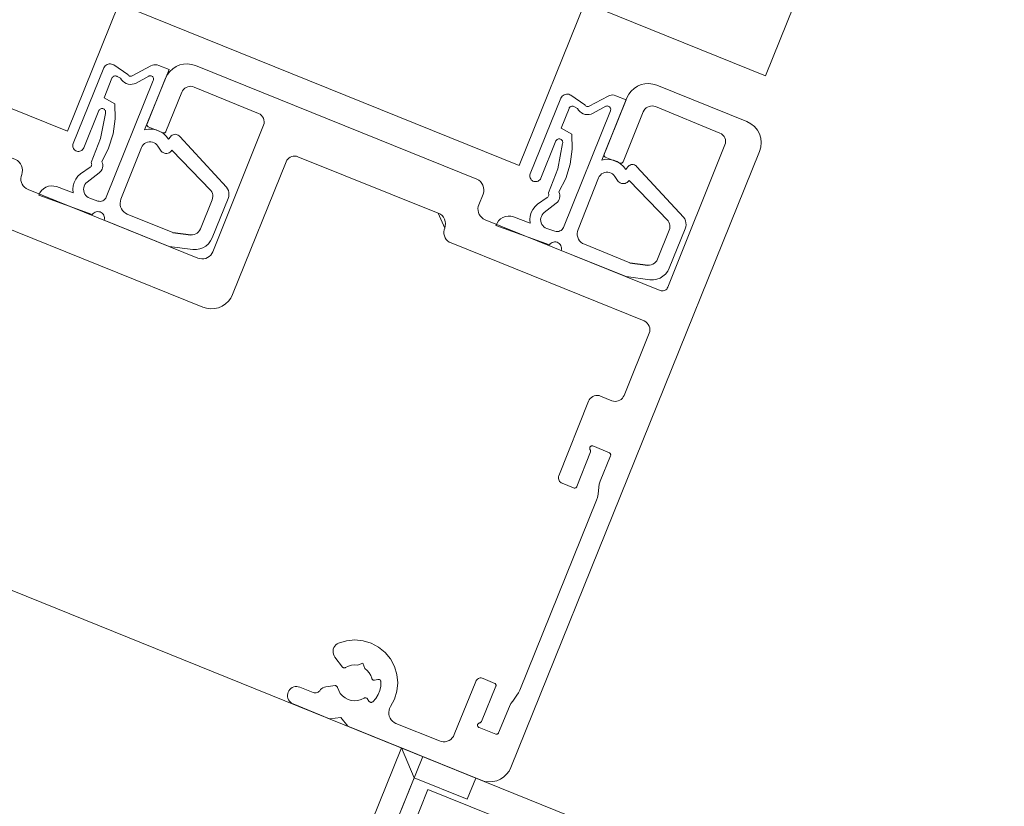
# Model space of a CAD drawing. Header units: millimetres. Extents: x -526411 to -400573, y 47353 to 130199.
# Tile 190 of 256: x -479850 to -479764, y 83916 to 83985. Entities that reach past the tile are written whole.
import ezdxf

# ---------------------------------------------------------------- set-up
doc = ezdxf.new("R2010")
doc.units = ezdxf.units.MM
doc.layers.add('75_--', color=7, linetype='Continuous', lineweight=18)
doc.layers.add('m-pg-03_AI_dwg', color=8, linetype='Continuous', lineweight=18)

# ---------------------------------------------------------------- blocks, each defined once
blk = doc.blocks.new('m-pg-03_AI_dwg_block 6913-645880-3e Verdieping - Percelen telling LI')
at = {"layer": '75_--', "color": 9, "lineweight": 9}
for p, q in [((-629.3778, -67.5594), (-629.4988, -67.8567)), ((-629.2841, -67.5849), (-629.3389, -67.5477)), ((-629.1928, -67.5508), (-629.2667, -67.5908)), ((-629.4569, -67.8736), (-629.3978, -67.7272)), ((-629.1153, -67.8295), (-629.1231, -67.8398)), ((-628.8954, -68.0276), (-629.0792, -67.8288)), ((-629.4318, -67.9497), (-629.4695, -67.9763)), ((-629.4989, -68.05), (-629.5641, -68.0259)), ((-629.634, -68.06), (-629.4233, -68.1361)), ((-628.952, -68.2277), (-628.8893, -68.0724))]:
    blk.add_line(p, q, dxfattribs=at)
at = {"layer": '75_--', "color": 9, "lineweight": 9, "flags": 128}
for points in [[(-629.3389, -67.5477), (-629.3431, -67.5456), (-629.3475, -67.5439), (-629.352, -67.5432), (-629.3567, -67.5432), (-629.3611, -67.5442), (-629.3654, -67.546), (-629.3694, -67.5484), (-629.3729, -67.5515), (-629.3756, -67.5553), (-629.3778, -67.5594)], [(-629.2178, -67.8023), (-629.1217, -67.5656), (-629.1622, -67.5494)], [(-629.1622, -67.5494), (-629.1682, -67.5477), (-629.1744, -67.5467), (-629.1808, -67.547), (-629.187, -67.5484), (-629.1928, -67.5508)], [(-629.2667, -67.5908), (-629.2692, -67.5914), (-629.2716, -67.5918), (-629.2741, -67.5918), (-629.2766, -67.5914), (-629.279, -67.5904), (-629.281, -67.589), (-629.2828, -67.587), (-629.2841, -67.5849)], [(-629.3978, -67.7272), (-629.3966, -67.7251), (-629.3947, -67.723), (-629.3927, -67.7213), (-629.3902, -67.7199), (-629.3877, -67.7193), (-629.3851, -67.7189), (-629.3823, -67.7193), (-629.3797, -67.7199), (-629.3773, -67.7213), (-629.3753, -67.723), (-629.3735, -67.7251), (-629.3722, -67.7272), (-629.3713, -67.7299), (-629.371, -67.7327), (-629.3711, -67.7351), (-629.3718, -67.7379)], [(-629.3718, -67.7379), (-629.3906, -67.8371), (-629.4275, -67.9311)], [(-629.1231, -67.8398), (-629.1326, -67.8274), (-629.1439, -67.8167), (-629.1572, -67.8085), (-629.1717, -67.803), (-629.187, -67.7999), (-629.2025, -67.7995), (-629.2178, -67.8023)], [(-629.0792, -67.8288), (-629.0821, -67.8257), (-629.0854, -67.8233), (-629.0891, -67.8216), (-629.0933, -67.8205), (-629.0974, -67.8202), (-629.1016, -67.8205), (-629.1055, -67.8219), (-629.1093, -67.8236), (-629.1126, -67.8264), (-629.1153, -67.8295)], [(-629.4988, -67.8567), (-629.4998, -67.8605), (-629.5003, -67.8646), (-629.5, -67.8688), (-629.4989, -67.8729), (-629.497, -67.8767), (-629.4946, -67.8801), (-629.4915, -67.8829), (-629.4881, -67.885), (-629.4843, -67.8867), (-629.4802, -67.8874), (-629.476, -67.8874), (-629.4719, -67.8867), (-629.4681, -67.8853), (-629.4645, -67.8832), (-629.4614, -67.8805), (-629.4588, -67.877), (-629.4569, -67.8736)], [(-629.4275, -67.9311), (-629.4264, -67.9335), (-629.4259, -67.9359), (-629.4257, -67.9387), (-629.4261, -67.9411), (-629.4269, -67.9435), (-629.4281, -67.9459), (-629.4299, -67.948), (-629.4318, -67.9497)], [(-629.4695, -67.9763), (-629.4798, -67.9856), (-629.4881, -67.9966), (-629.4945, -68.009), (-629.4984, -68.0224), (-629.5, -68.0362), (-629.4989, -68.05)], [(-629.5641, -68.0259), (-629.5746, -68.0235), (-629.5852, -68.0231), (-629.5959, -68.0248), (-629.6061, -68.0286), (-629.6152, -68.0341), (-629.6231, -68.0414), (-629.6293, -68.0503), (-629.634, -68.06)], [(-628.8893, -68.0724), (-628.8869, -68.0648), (-628.8861, -68.0572), (-628.8864, -68.0493), (-628.8883, -68.0414), (-628.8914, -68.0341), (-628.8955, -68.0276)], [(-629.4233, -68.1361), (-629.4202, -68.132), (-629.4164, -68.1289), (-629.4123, -68.1265), (-629.4076, -68.1247), (-629.4027, -68.1244), (-629.3978, -68.1244), (-629.393, -68.1258), (-629.3885, -68.1278), (-629.3846, -68.1306), (-629.3813, -68.134), (-629.3785, -68.1385), (-629.3768, -68.143), (-629.376, -68.1478), (-629.376, -68.1526), (-629.3768, -68.1575)], [(-629.3768, -68.1575), (-629.1217, -68.2608), (-629.0278, -68.2729)], [(-629.0278, -68.2729), (-629.0144, -68.2732), (-629.001, -68.2712), (-628.9882, -68.2663), (-628.9767, -68.2594), (-628.9665, -68.2505), (-628.9582, -68.2398), (-628.952, -68.2277)]]:
    blk.add_lwpolyline(points, dxfattribs=at)
blk = doc.blocks.new('m-pg-03_AI_dwg_block 6914-645881-3e Verdieping - Percelen telling LI')
at = {"layer": '75_--', "color": 253, "lineweight": 25}
blk.add_line((-629.1071, -68.206), (-629.0363, -68.215), dxfattribs=at)
blk = doc.blocks.new('m-pg-03_AI_dwg_block 6915-645882-3e Verdieping - Percelen telling LI')
at = {"layer": '75_--', "color": 9, "lineweight": 9}
for p, q in [((-629.2301, -67.8726), (-629.3107, -68.0751)), ((-629.1556, -67.8829), (-629.1658, -67.8667)), ((-628.9569, -68.0414), (-629.1102, -67.8829)), ((-628.9984, -68.1923), (-628.952, -68.0775))]:
    blk.add_line(p, q, dxfattribs=at)
at = {"layer": '75_--', "color": 9, "lineweight": 9, "flags": 128}
for points in [[(-629.1658, -67.8667), (-629.1698, -67.8615), (-629.1748, -67.8571), (-629.1804, -67.8536), (-629.1866, -67.8512), (-629.1932, -67.8498), (-629.1997, -67.8498), (-629.2063, -67.8512), (-629.2125, -67.8536), (-629.218, -67.8571), (-629.223, -67.8615), (-629.2271, -67.8667), (-629.2301, -67.8726)], [(-629.1102, -67.8829), (-629.1133, -67.8867), (-629.1169, -67.8901), (-629.1212, -67.8925), (-629.1257, -67.8943), (-629.1305, -67.895), (-629.1353, -67.895), (-629.1401, -67.8943), (-629.1448, -67.8925), (-629.1489, -67.8898), (-629.1525, -67.8867), (-629.1556, -67.8829)], [(-628.952, -68.0775), (-628.9501, -68.0713), (-628.9493, -68.0651), (-628.9496, -68.0589), (-628.951, -68.0527), (-628.9534, -68.0469), (-628.9569, -68.0414)], [(-629.3107, -68.0751), (-629.3131, -68.0827), (-629.3139, -68.0906), (-629.3136, -68.0982), (-629.3119, -68.1061), (-629.3088, -68.113), (-629.3045, -68.1199), (-629.2991, -68.1254), (-629.2928, -68.1303), (-629.2859, -68.1337)], [(-629.2859, -68.1337), (-629.1071, -68.206), (-629.0363, -68.215)], [(-629.0363, -68.215), (-629.0295, -68.215), (-629.0228, -68.214), (-629.0165, -68.2116), (-629.0106, -68.2081), (-629.0056, -68.2036), (-629.0015, -68.1981), (-628.9984, -68.1923)]]:
    blk.add_lwpolyline(points, dxfattribs=at)
blk = doc.blocks.new('m-pg-03_AI_dwg_block 6916-645883-3e Verdieping - Percelen telling LI')
at = {"layer": '75_--', "color": 9, "lineweight": 9}
for p, q in [((-629.3251, -67.5932), (-629.3127, -67.5994)), ((-629.2514, -67.6187), (-629.2018, -67.5911)), ((-629.1834, -67.609), (-629.3682, -68.0672)), ((-629.4435, -68.0086), (-629.3966, -67.9721)), ((-629.4016, -68.0824), (-629.4337, -68.071))]:
    blk.add_line(p, q, dxfattribs=at)
at = {"layer": '75_--', "color": 9, "lineweight": 9, "flags": 128}
for points in [[(-629.3355, -67.701), (-629.3773, -67.6765), (-629.3462, -67.5994)], [(-629.3462, -67.5994), (-629.3451, -67.5973), (-629.3436, -67.5952), (-629.3417, -67.5935), (-629.3396, -67.5921), (-629.3372, -67.5914), (-629.3348, -67.5908), (-629.3324, -67.5908), (-629.3298, -67.5911), (-629.3274, -67.5918), (-629.3251, -67.5932)], [(-629.3127, -67.5994), (-629.3086, -67.6059), (-629.3033, -67.6118), (-629.2969, -67.6166), (-629.29, -67.6204), (-629.2824, -67.6228), (-629.2745, -67.6238), (-629.2666, -67.6235), (-629.2588, -67.6218), (-629.2514, -67.6187)], [(-629.2018, -67.5911), (-629.1994, -67.5901), (-629.1968, -67.5897), (-629.1942, -67.5901), (-629.1918, -67.5904), (-629.1894, -67.5914), (-629.1873, -67.5928), (-629.1854, -67.5949), (-629.1841, -67.597), (-629.1829, -67.599), (-629.1823, -67.6018), (-629.1822, -67.6042), (-629.1825, -67.6066), (-629.1834, -67.609)], [(-629.3861, -67.9277), (-629.3592, -67.875), (-629.3417, -67.8185), (-629.3336, -67.7599), (-629.3355, -67.701)], [(-629.3966, -67.9721), (-629.392, -67.968), (-629.3882, -67.9632), (-629.3853, -67.9577), (-629.3834, -67.9518), (-629.3825, -67.9456), (-629.3827, -67.9397), (-629.3839, -67.9335), (-629.3861, -67.9277)], [(-629.4337, -68.071), (-629.4395, -68.0686), (-629.4447, -68.0648), (-629.4493, -68.0603), (-629.453, -68.0552), (-629.4557, -68.0493), (-629.4573, -68.0427), (-629.4578, -68.0365), (-629.4569, -68.03), (-629.455, -68.0238), (-629.4523, -68.0183), (-629.4483, -68.0131), (-629.4435, -68.0086)], [(-629.3682, -68.0672), (-629.3706, -68.0717), (-629.3737, -68.0755), (-629.3775, -68.0789), (-629.382, -68.0813), (-629.3868, -68.0831), (-629.3916, -68.0837), (-629.3968, -68.0837), (-629.4016, -68.0824)]]:
    blk.add_lwpolyline(points, dxfattribs=at)
blk = doc.blocks.new('m-pg-03_AI_dwg_block 6917-645884-3e Verdieping - Percelen telling LI')
at = {"layer": '75_--', "color": 213, "lineweight": 13}
for p, q in [((-629.8102, -68.1285), (-629.0509, -68.4351)), ((-629.0308, -68.4827), (-629.1298, -68.728)), ((-629.2693, -68.7507), (-629.3861, -69.0432)), ((-629.1773, -68.7483), (-629.2218, -68.7304)), ((-629.3151, -69.0856), (-629.2617, -68.9495)), ((-629.2524, -68.9264), (-629.1875, -68.9536)), ((-629.1829, -68.9647), (-629.2235, -69.0653)), ((-629.3737, -69.0728), (-629.3281, -69.0911)), ((-629.2294, -69.0887), (-629.2319, -69.1162)), ((-629.238, -69.1397), (-629.5398, -69.8859)), ((-630.2667, -69.756), (-630.2364, -69.7956)), ((-629.6385, -69.8597), (-629.6836, -69.8401)), ((-629.7129, -69.8525), (-629.7973, -70.0612)), ((-629.6908, -70.0099), (-629.6338, -69.8707)), ((-629.5508, -69.9055), (-629.5678, -69.9293)), ((-629.5799, -69.95), (-629.623, -70.054)), ((-629.8559, -70.086), (-630.0269, -70.0168)), ((-629.634, -70.0588), (-629.6996, -70.0337))]:
    blk.add_line(p, q, dxfattribs=at)
at = {"layer": '75_--', "color": 213, "lineweight": 13, "flags": 128}
for points in [[(-629.8352, -68.0696), (-629.8374, -68.0772), (-629.8385, -68.0851), (-629.8381, -68.093), (-629.8362, -68.1006), (-629.8333, -68.1079), (-629.829, -68.1144), (-629.8236, -68.1199), (-629.8173, -68.1247), (-629.8102, -68.1285)], [(-629.0509, -68.4351), (-629.0445, -68.4386), (-629.039, -68.4431), (-629.0344, -68.4486), (-629.0309, -68.4548), (-629.0289, -68.4617), (-629.028, -68.4686), (-629.0287, -68.4758), (-629.0308, -68.4827)], [(-629.2218, -68.7304), (-629.2278, -68.7283), (-629.2342, -68.7276), (-629.2406, -68.728), (-629.2468, -68.7294), (-629.2526, -68.7321), (-629.258, -68.7356), (-629.2626, -68.7397), (-629.2666, -68.7449), (-629.2693, -68.7507)], [(-629.1298, -68.728), (-629.1327, -68.7338), (-629.1365, -68.7387), (-629.1412, -68.7431), (-629.1465, -68.7466), (-629.1524, -68.749), (-629.1586, -68.7507), (-629.1649, -68.7511), (-629.1713, -68.75), (-629.1773, -68.7483)], [(-629.2628, -68.9412), (-629.2638, -68.9399), (-629.2645, -68.9381), (-629.2648, -68.9364), (-629.2648, -68.9347), (-629.2647, -68.933), (-629.2642, -68.9316), (-629.2633, -68.9299), (-629.2621, -68.9285), (-629.2607, -68.9274), (-629.2593, -68.9268), (-629.2576, -68.9261), (-629.2559, -68.9261), (-629.2542, -68.9261), (-629.2524, -68.9264)], [(-629.2617, -68.9495), (-629.2612, -68.9481), (-629.2611, -68.9467), (-629.2611, -68.945), (-629.2614, -68.9436), (-629.2621, -68.9423), (-629.2628, -68.9412)], [(-629.1875, -68.9536), (-629.186, -68.9543), (-629.1847, -68.9554), (-629.1837, -68.9567), (-629.1829, -68.9581), (-629.1825, -68.9598), (-629.1822, -68.9612), (-629.1823, -68.9629), (-629.1829, -68.9647)], [(-629.3861, -69.0432), (-629.3873, -69.047), (-629.3878, -69.0511), (-629.3875, -69.0549), (-629.3866, -69.0587), (-629.3851, -69.0625), (-629.383, -69.0656), (-629.3803, -69.0687), (-629.3772, -69.0708), (-629.3737, -69.0728)], [(-629.2235, -69.0653), (-629.2273, -69.0766), (-629.2294, -69.0887)], [(-629.3281, -69.0911), (-629.3263, -69.0918), (-629.3248, -69.0918), (-629.3231, -69.0918), (-629.3213, -69.0914), (-629.3196, -69.0907), (-629.3182, -69.0897), (-629.317, -69.0887), (-629.316, -69.0873), (-629.3151, -69.0856)], [(-629.2319, -69.1162), (-629.2342, -69.1283), (-629.238, -69.1397)], [(-630.0479, -69.951), (-630.0324, -69.9217), (-630.0229, -69.89), (-630.0197, -69.8573), (-630.0231, -69.8246), (-630.0328, -69.7929), (-630.0483, -69.7636), (-630.0693, -69.7381), (-630.0948, -69.7174), (-630.1237, -69.7016), (-630.1554, -69.6919), (-630.1881, -69.6888), (-630.221, -69.6919), (-630.2527, -69.7012)], [(-630.2527, -69.7012), (-630.2584, -69.7043), (-630.2636, -69.7085), (-630.2677, -69.7136), (-630.2712, -69.7191), (-630.2732, -69.7253), (-630.2743, -69.7319), (-630.2741, -69.7384), (-630.2727, -69.7446), (-630.2701, -69.7508), (-630.2667, -69.756)], [(-630.2364, -69.7956), (-630.2353, -69.7966), (-630.234, -69.7977), (-630.2326, -69.7984), (-630.231, -69.7987), (-630.2295, -69.7987), (-630.2278, -69.7984), (-630.2264, -69.798), (-630.225, -69.7973)], [(-630.225, -69.7973), (-630.214, -69.7918), (-630.2019, -69.7884), (-630.1897, -69.787), (-630.1775, -69.788)], [(-630.1775, -69.788), (-630.1575, -69.7805), (-630.1489, -69.8008)], [(-629.6836, -69.8401), (-629.6874, -69.8387), (-629.6914, -69.8383), (-629.6951, -69.8383), (-629.6989, -69.8394), (-629.7027, -69.8407), (-629.7058, -69.8432), (-629.7087, -69.8456), (-629.7112, -69.8487), (-629.7129, -69.8525)], [(-629.6338, -69.8707), (-629.6333, -69.869), (-629.6331, -69.8673), (-629.6335, -69.8659), (-629.6338, -69.8642), (-629.6347, -69.8628), (-629.6357, -69.8614), (-629.6369, -69.8604), (-629.6385, -69.8597)], [(-629.5398, -69.8859), (-629.5446, -69.8962), (-629.5508, -69.9055)], [(-630.0269, -70.0168), (-630.0338, -70.0133), (-630.0402, -70.0085), (-630.0457, -70.003), (-630.05, -69.9961), (-630.0531, -69.9889), (-630.0548, -69.9813), (-630.0552, -69.9734), (-630.0541, -69.9655), (-630.0515, -69.9579), (-630.0479, -69.951)], [(-629.5678, -69.9293), (-629.5746, -69.9393), (-629.5799, -69.95)], [(-629.6996, -70.0337), (-629.7013, -70.033), (-629.7027, -70.0319), (-629.7041, -70.0306), (-629.705, -70.0288), (-629.7055, -70.0271), (-629.7058, -70.0254), (-629.7058, -70.0233), (-629.7055, -70.0216), (-629.7048, -70.0199), (-629.7038, -70.0185), (-629.7025, -70.0171), (-629.701, -70.0161), (-629.6993, -70.0154), (-629.6976, -70.0147)], [(-629.6976, -70.0147), (-629.6962, -70.0147), (-629.6948, -70.014), (-629.6934, -70.0133), (-629.6924, -70.0123), (-629.6915, -70.0113), (-629.6908, -70.0099)], [(-629.7973, -70.0612), (-629.8009, -70.0681), (-629.8056, -70.0743), (-629.8112, -70.0798), (-629.8178, -70.084), (-629.825, -70.0871), (-629.8328, -70.0888), (-629.8405, -70.0891), (-629.8484, -70.0884), (-629.8559, -70.086)], [(-629.623, -70.054), (-629.6237, -70.0554), (-629.6245, -70.0568), (-629.6255, -70.0574), (-629.6268, -70.0585), (-629.6281, -70.0588), (-629.6297, -70.0592), (-629.6311, -70.0595), (-629.6324, -70.0592), (-629.634, -70.0588)]]:
    blk.add_lwpolyline(points, dxfattribs=at)
blk = doc.blocks.new('m-pg-03_AI_dwg_block 6918-645885-3e Verdieping - Percelen telling LI')
at = {"layer": '75_--', "color": 213, "lineweight": 13}
for p, q in [((-629.7091, -67.8777), (-630.8155, -67.4309)), ((-630.9328, -67.4805), (-631.0055, -67.6607)), ((-628.6465, -67.6514), (-629.0013, -67.5081)), ((-629.1184, -67.558), (-629.208, -67.7799)), ((-629.0065, -67.5925), (-628.7526, -67.6965)), ((-629.1338, -67.8099), (-629.0542, -67.6128)), ((-631.0008, -67.6717), (-630.9423, -67.6955)), ((-628.7331, -67.7423), (-628.9579, -68.3025)), ((-629.5747, -70.1904), (-628.5965, -67.7689)), ((-629.2035, -67.7906), (-629.1446, -67.8143)), ((-629.701, -67.9783), (-629.6841, -67.9366)), ((-628.9872, -68.3153), (-629.6762, -68.0369)), ((-630.111, -69.8473), (-630.098, -69.8438)), ((-630.3526, -69.8955), (-630.405, -69.8749)), ((-630.266, -69.8686), (-630.3029, -69.8735)), ((-630.1328, -69.93), (-630.1406, -69.9193))]:
    blk.add_line(p, q, dxfattribs=at)
at = {"layer": '75_--', "color": 213, "lineweight": 13, "flags": 128}
for points in [[(-630.8155, -67.4309), (-630.8306, -67.4264), (-630.8461, -67.4244), (-630.8618, -67.4254), (-630.8772, -67.4288), (-630.8916, -67.435), (-630.9047, -67.4433), (-630.9163, -67.4543), (-630.9257, -67.4667), (-630.9328, -67.4805)], [(-629.0013, -67.5081), (-629.0163, -67.5036), (-629.032, -67.5015), (-629.0475, -67.5026), (-629.0628, -67.506), (-629.0773, -67.5122), (-629.0905, -67.5208), (-629.1019, -67.5315), (-629.1114, -67.5439), (-629.1184, -67.558)], [(-629.0542, -67.6128), (-629.0513, -67.6069), (-629.0475, -67.6021), (-629.0426, -67.5976), (-629.0375, -67.5942), (-629.0316, -67.5918), (-629.0254, -67.5901), (-629.0189, -67.5897), (-629.0127, -67.5908), (-629.0065, -67.5925)], [(-631.0055, -67.6607), (-631.006, -67.6621), (-631.0062, -67.6634), (-631.006, -67.6652), (-631.0057, -67.6665), (-631.0051, -67.6679), (-631.0043, -67.669), (-631.0034, -67.6703), (-631.0022, -67.671), (-631.0008, -67.6717)], [(-628.5965, -67.7689), (-628.5917, -67.7516), (-628.59, -67.7341), (-628.592, -67.7165), (-628.5972, -67.7), (-628.6056, -67.6845), (-628.617, -67.6707), (-628.6306, -67.6597), (-628.6465, -67.6514)], [(-628.7526, -67.6965), (-628.7465, -67.7), (-628.7412, -67.7041), (-628.7367, -67.7093), (-628.7334, -67.7155), (-628.7314, -67.722), (-628.7305, -67.7289), (-628.7312, -67.7358), (-628.7331, -67.7423)], [(-629.208, -67.7799), (-629.2085, -67.7813), (-629.2087, -67.7826), (-629.2087, -67.784), (-629.2083, -67.7854), (-629.2077, -67.7868), (-629.207, -67.7882), (-629.2059, -67.7892), (-629.2047, -67.7899), (-629.2035, -67.7906)], [(-629.1446, -67.8143), (-629.1432, -67.815), (-629.1419, -67.815), (-629.1405, -67.815), (-629.1389, -67.8147), (-629.1376, -67.814), (-629.1363, -67.8133), (-629.1353, -67.8123), (-629.1345, -67.8112), (-629.1338, -67.8099)], [(-629.6841, -67.9366), (-629.6817, -67.928), (-629.681, -67.9191), (-629.6819, -67.9105), (-629.6845, -67.9018), (-629.6888, -67.8943), (-629.6945, -67.8874), (-629.7013, -67.8819), (-629.7091, -67.8777)], [(-629.6762, -68.0369), (-629.6833, -68.0331), (-629.6895, -68.0286), (-629.6948, -68.0228), (-629.6991, -68.0162), (-629.7022, -68.009), (-629.7039, -68.0014), (-629.7044, -67.9935), (-629.7034, -67.9856), (-629.701, -67.9783)], [(-628.9579, -68.3025), (-628.9598, -68.3063), (-628.962, -68.3094), (-628.965, -68.3122), (-628.9682, -68.3142), (-628.9718, -68.3156), (-628.9758, -68.3166), (-628.9796, -68.3166), (-628.9836, -68.3163), (-628.9872, -68.3153)], [(-630.1489, -69.8008), (-630.1396, -69.8084), (-630.1316, -69.8177), (-630.1256, -69.8283), (-630.1216, -69.8397)], [(-630.1216, -69.8397), (-630.121, -69.8414), (-630.1203, -69.8432), (-630.1191, -69.8445), (-630.1177, -69.8456), (-630.1161, -69.8466), (-630.1146, -69.8469), (-630.1127, -69.8473), (-630.111, -69.8473)], [(-630.098, -69.8438), (-630.0963, -69.8438), (-630.0944, -69.8438), (-630.0927, -69.8442), (-630.091, -69.8449), (-630.0894, -69.8459), (-630.0882, -69.8473), (-630.0872, -69.849), (-630.0865, -69.8504), (-630.086, -69.8525)], [(-630.405, -69.8749), (-630.4109, -69.8731), (-630.4169, -69.8724), (-630.4231, -69.8724), (-630.4289, -69.8738), (-630.4346, -69.8762), (-630.4398, -69.8797), (-630.4443, -69.8838), (-630.4479, -69.8886), (-630.4508, -69.8941)], [(-630.3266, -69.8883), (-630.3294, -69.8914), (-630.3328, -69.8938), (-630.3364, -69.8955), (-630.3404, -69.8969), (-630.3445, -69.8972), (-630.3487, -69.8966), (-630.3526, -69.8955)], [(-630.3029, -69.8735), (-630.3084, -69.8749), (-630.3137, -69.8769), (-630.3187, -69.88), (-630.323, -69.8838), (-630.3266, -69.8883)], [(-630.2565, -69.8755), (-630.257, -69.8742), (-630.2577, -69.8728), (-630.2588, -69.8714), (-630.26, -69.8704), (-630.2613, -69.8697), (-630.2629, -69.869), (-630.2643, -69.8686), (-630.266, -69.8686)], [(-630.1521, -69.9176), (-630.1638, -69.9234), (-630.1764, -69.9269), (-630.1895, -69.9279), (-630.2024, -69.9265), (-630.215, -69.9231), (-630.2265, -69.9169), (-630.2369, -69.909), (-630.2455, -69.899), (-630.252, -69.8879), (-630.2565, -69.8755)], [(-630.086, -69.8525), (-630.0868, -69.87), (-630.0905, -69.8876), (-630.0972, -69.9038), (-630.1065, -69.9189), (-630.1182, -69.9324)], [(-630.4508, -69.8941), (-630.4525, -69.9), (-630.4534, -69.9062), (-630.4531, -69.9124), (-630.4517, -69.9183), (-630.4493, -69.9241), (-630.4458, -69.9289), (-630.4417, -69.9334), (-630.4369, -69.9372), (-630.4314, -69.94)], [(-630.1406, -69.9193), (-630.1418, -69.9183), (-630.1432, -69.9172), (-630.1446, -69.9169), (-630.1461, -69.9162), (-630.1477, -69.9162), (-630.1492, -69.9165), (-630.1508, -69.9169), (-630.1521, -69.9176)], [(-630.4314, -69.94), (-630.2884, -69.9992), (-630.2433, -69.9934), (-630.2166, -70.0282), (-629.692, -70.24)], [(-630.1182, -69.9324), (-630.1197, -69.9334), (-630.1215, -69.9341), (-630.1234, -69.9345), (-630.1251, -69.9345), (-630.127, -69.9341), (-630.1287, -69.9338), (-630.1303, -69.9327), (-630.1316, -69.9314), (-630.1328, -69.93)], [(-629.692, -70.24), (-629.6771, -70.2449), (-629.6614, -70.2466), (-629.6457, -70.2459), (-629.6304, -70.2424), (-629.6161, -70.2362), (-629.6028, -70.2276), (-629.5914, -70.2169), (-629.582, -70.2045), (-629.5747, -70.1904)]]:
    blk.add_lwpolyline(points, dxfattribs=at)
blk = doc.blocks.new('m-pg-03_AI_dwg_block 6919-645886-3e Verdieping - Percelen telling LI')
at = {"layer": '75_--', "color": 213, "lineweight": 13}
for p, q in [((-631.5235, -67.8006), (-633.1101, -67.1598)), ((-633.2272, -67.2094), (-633.7502, -68.5037)), ((-630.8208, -67.5153), (-630.5669, -67.6193)), ((-630.9312, -67.6907), (-630.8685, -67.5356)), ((-630.5475, -67.6652), (-630.7469, -68.163)), ((-630.8055, -68.1878), (-631.4737, -67.9177)), ((-633.3051, -68.6908), (-633.4767, -68.6232)), ((-633.1344, -68.6174), (-633.1265, -68.6284)), ((-632.9999, -68.6797), (-632.9518, -68.6729)), ((-633.1561, -68.7004), (-633.1692, -68.7035)), ((-633.0079, -68.7814), (-633.0295, -68.7524)), ((-632.9344, -68.8517), (-632.9871, -68.8317))]:
    blk.add_line(p, q, dxfattribs=at)
at = {"layer": '75_--', "color": 213, "lineweight": 13, "flags": 128}
for points in [[(-633.1101, -67.1598), (-633.1251, -67.1553), (-633.1406, -67.1532), (-633.1564, -67.1539), (-633.1716, -67.1577), (-633.1861, -67.1636), (-633.1991, -67.1722), (-633.2107, -67.1829), (-633.2202, -67.1956), (-633.2272, -67.2094)], [(-630.8685, -67.5356), (-630.8656, -67.5298), (-630.8617, -67.5246), (-630.857, -67.5205), (-630.8517, -67.517), (-630.8458, -67.5143), (-630.8396, -67.5129), (-630.8332, -67.5125), (-630.8269, -67.5136), (-630.8208, -67.5153)], [(-630.5669, -67.6193), (-630.5609, -67.6224), (-630.5554, -67.6269), (-630.5511, -67.6321), (-630.5478, -67.6383), (-630.5457, -67.6448), (-630.5449, -67.6517), (-630.5456, -67.6586), (-630.5475, -67.6652)], [(-630.9423, -67.6955), (-630.9407, -67.6958), (-630.9393, -67.6962), (-630.9378, -67.6958), (-630.9364, -67.6955), (-630.935, -67.6951), (-630.9338, -67.6941), (-630.9326, -67.6934), (-630.9319, -67.692), (-630.9312, -67.6907)], [(-631.4985, -67.8591), (-631.4961, -67.8509), (-631.4952, -67.8419), (-631.4962, -67.8333), (-631.4988, -67.8247), (-631.5031, -67.8171), (-631.5086, -67.8102), (-631.5155, -67.8047), (-631.5235, -67.8006)], [(-631.4737, -67.9177), (-631.4807, -67.9142), (-631.4869, -67.9094), (-631.4923, -67.9039), (-631.4966, -67.8974), (-631.4997, -67.8901), (-631.5014, -67.8822), (-631.5017, -67.8746), (-631.5009, -67.8667), (-631.4985, -67.8591)], [(-630.7469, -68.163), (-630.7505, -68.1699), (-630.7552, -68.1761), (-630.7611, -68.1816), (-630.7676, -68.1857), (-630.7748, -68.1888), (-630.7824, -68.1905), (-630.7903, -68.1909), (-630.7981, -68.1899), (-630.8055, -68.1878)], [(-633.7502, -68.5037), (-633.7547, -68.5189), (-633.7566, -68.5344), (-633.7559, -68.5502), (-633.7523, -68.5654), (-633.7462, -68.5798), (-633.7376, -68.5929), (-633.7269, -68.6046), (-633.7144, -68.6139), (-633.7004, -68.6212)], [(-632.9225, -68.6215), (-632.9389, -68.5926), (-632.9604, -68.5671), (-632.9866, -68.5468), (-633.0164, -68.5316), (-633.0484, -68.5223), (-633.0817, -68.5195), (-633.1147, -68.5237), (-633.1464, -68.5337), (-633.1757, -68.5499), (-633.2012, -68.5716), (-633.2219, -68.5978), (-633.237, -68.6274), (-633.2463, -68.6594)], [(-633.7004, -68.6212), (-633.1771, -68.8324), (-633.1335, -68.8258), (-633.1054, -68.8613), (-632.9618, -68.9195)], [(-633.1793, -68.6949), (-633.1785, -68.6777), (-633.1749, -68.6605), (-633.1683, -68.6446), (-633.1592, -68.6298), (-633.1476, -68.6167)], [(-633.1476, -68.6167), (-633.1464, -68.6157), (-633.1449, -68.615), (-633.1433, -68.6143), (-633.1416, -68.6143), (-633.1399, -68.6143), (-633.1383, -68.6146), (-633.1368, -68.6153), (-633.1354, -68.6164), (-633.1344, -68.6174)], [(-633.1265, -68.6284), (-633.1253, -68.6294), (-633.1239, -68.6301), (-633.1223, -68.6308), (-633.1208, -68.6312), (-633.1192, -68.6312), (-633.1175, -68.6308), (-633.116, -68.6301), (-633.1146, -68.6294)], [(-633.1146, -68.6294), (-633.1032, -68.6239), (-633.0911, -68.6208), (-633.0786, -68.6195), (-633.0662, -68.6208)], [(-633.0662, -68.6208), (-633.0476, -68.6133), (-633.039, -68.6332)], [(-633.039, -68.6332), (-633.0297, -68.6412), (-633.0217, -68.6505), (-633.0159, -68.6608), (-633.0117, -68.6722)], [(-632.9518, -68.6729), (-632.9452, -68.6715), (-632.9389, -68.6687), (-632.9332, -68.6649), (-632.9284, -68.6601), (-632.9244, -68.6546), (-632.9215, -68.6484), (-632.9199, -68.6419), (-632.9196, -68.635), (-632.9204, -68.6281), (-632.9225, -68.6215)], [(-633.2463, -68.6594), (-633.2484, -68.6667), (-633.2519, -68.6735), (-633.2563, -68.6797), (-633.2619, -68.6849), (-633.2682, -68.689), (-633.2753, -68.6921), (-633.2827, -68.6939), (-633.2903, -68.6942), (-633.2979, -68.6932), (-633.3051, -68.6908)], [(-633.0117, -68.6722), (-633.011, -68.6739), (-633.01, -68.6756), (-633.0086, -68.677), (-633.0073, -68.6784), (-633.0055, -68.6791), (-633.0036, -68.6797), (-633.0017, -68.6797), (-632.9999, -68.6797)], [(-633.1692, -68.7035), (-633.1707, -68.7035), (-633.1724, -68.7035), (-633.174, -68.7028), (-633.1754, -68.7021), (-633.1768, -68.7011), (-633.1778, -68.6997), (-633.1785, -68.6983), (-633.1792, -68.6966), (-633.1793, -68.6949)], [(-633.1458, -68.7087), (-633.1461, -68.707), (-633.147, -68.7052), (-633.148, -68.7039), (-633.1494, -68.7025), (-633.1509, -68.7015), (-633.1526, -68.7008), (-633.1544, -68.7004), (-633.1561, -68.7004)], [(-633.0427, -68.7497), (-633.0543, -68.7555), (-633.0665, -68.759), (-633.0794, -68.76), (-633.0922, -68.7586), (-633.1044, -68.7552), (-633.116, -68.7493), (-633.1261, -68.7414), (-633.1347, -68.7318), (-633.1413, -68.7207), (-633.1458, -68.7087)], [(-633.0295, -68.7524), (-633.0307, -68.7511), (-633.0322, -68.75), (-633.0338, -68.749), (-633.0355, -68.7486), (-633.0374, -68.7483), (-633.0393, -68.7483), (-633.041, -68.749), (-633.0427, -68.7497)], [(-633.0011, -68.8082), (-633.0007, -68.8024), (-633.0012, -68.7969), (-633.0026, -68.7914), (-633.0048, -68.7862), (-633.0079, -68.7814)], [(-632.9871, -68.8317), (-632.9909, -68.83), (-632.9942, -68.8272), (-632.9971, -68.8241), (-632.9992, -68.8203), (-633.0005, -68.8165), (-633.0012, -68.8124), (-633.0011, -68.8082)], [(-632.9142, -68.8992), (-632.9122, -68.8923), (-632.9115, -68.8851), (-632.9123, -68.8782), (-632.9144, -68.8713), (-632.9179, -68.8647), (-632.9225, -68.8592), (-632.928, -68.8548), (-632.9344, -68.8517)], [(-632.9618, -68.9195), (-632.9558, -68.9212), (-632.9494, -68.9219), (-632.943, -68.9216), (-632.9368, -68.9202), (-632.9309, -68.9178), (-632.9256, -68.9144), (-632.921, -68.9099), (-632.9172, -68.9047), (-632.9142, -68.8992)]]:
    blk.add_lwpolyline(points, dxfattribs=at)
blk = doc.blocks.new('m-pg-03_AI_dwg_block 6920-645887-3e Verdieping - Percelen telling LI')
at = {"layer": '75_--', "color": 213, "lineweight": 13}
for p, q in [((-633.2222, -67.4498), (-633.1821, -67.3492)), ((-633.1711, -67.3444), (-633.1058, -67.371)), ((-633.1154, -67.3927), (-633.1695, -67.5287)), ((-633.2517, -67.4926), (-633.2343, -67.4709)), ((-633.0905, -67.547), (-633.0651, -67.4843)), ((-633.0359, -67.4719), (-630.7864, -68.3807)), ((-633.565, -68.2598), (-633.2636, -67.5136)), ((-633.1649, -67.5398), (-633.1197, -67.5594)), ((-630.4126, -67.7895), (-629.8602, -68.0111)), ((-630.6691, -68.3308), (-630.4582, -67.8088)), ((-629.8352, -68.0696), (-629.8602, -68.0111)), ((-633.574, -68.3111), (-633.5709, -68.2818)), ((-633.6234, -68.4382), (-633.58, -68.3342)), ((-633.4882, -68.3139), (-633.5433, -68.4537)), ((-633.4296, -68.3266), (-633.4754, -68.3084)), ((-633.5016, -68.5647), (-633.4172, -68.3559)), ((-633.5524, -68.4768), (-633.6181, -68.451))]:
    blk.add_line(p, q, dxfattribs=at)
at = {"layer": '75_--', "color": 213, "lineweight": 13, "flags": 128}
for points in [[(-633.1821, -67.3492), (-633.1814, -67.3479), (-633.1805, -67.3468), (-633.1793, -67.3458), (-633.1781, -67.3448), (-633.1768, -67.3444), (-633.1754, -67.3441), (-633.174, -67.3441), (-633.1724, -67.3441), (-633.1711, -67.3444)], [(-633.1058, -67.371), (-633.1044, -67.3716), (-633.1032, -67.3727), (-633.1022, -67.3741), (-633.1013, -67.3754), (-633.101, -67.3768), (-633.1006, -67.3785), (-633.1008, -67.3799), (-633.1011, -67.3816), (-633.1018, -67.383), (-633.1027, -67.3844), (-633.1039, -67.3854), (-633.1053, -67.3861), (-633.1068, -67.3868), (-633.1082, -67.3871)], [(-633.1082, -67.3871), (-633.1099, -67.3875), (-633.1113, -67.3882), (-633.1127, -67.3889), (-633.1137, -67.3902), (-633.1147, -67.3913), (-633.1154, -67.3927)], [(-633.2343, -67.4709), (-633.2276, -67.4605), (-633.2222, -67.4498)], [(-633.0651, -67.4843), (-633.0634, -67.4809), (-633.061, -67.4778), (-633.0582, -67.475), (-633.0548, -67.4729), (-633.0512, -67.4716), (-633.0474, -67.4705), (-633.0434, -67.4705), (-633.0396, -67.4709), (-633.0359, -67.4719)], [(-633.2636, -67.5136), (-633.2584, -67.5026), (-633.2517, -67.4926)], [(-633.1695, -67.5287), (-633.17, -67.5301), (-633.1702, -67.5315), (-633.1702, -67.5332), (-633.1699, -67.5346), (-633.1692, -67.536), (-633.1685, -67.537), (-633.1675, -67.538), (-633.1662, -67.5391), (-633.1649, -67.5398)], [(-633.1197, -67.5594), (-633.1161, -67.5608), (-633.1122, -67.5611), (-633.1082, -67.5608), (-633.1044, -67.5601), (-633.1008, -67.5584), (-633.0975, -67.5563), (-633.0946, -67.5535), (-633.0922, -67.5504), (-633.0905, -67.547)], [(-630.4582, -67.8088), (-630.4555, -67.8033), (-630.4519, -67.7985), (-630.4474, -67.7944), (-630.4422, -67.7909), (-630.4365, -67.7885), (-630.4307, -67.7871), (-630.4245, -67.7871), (-630.4184, -67.7878), (-630.4126, -67.7895)], [(-629.8602, -68.0111), (-629.8522, -68.0152), (-629.8453, -68.0207), (-629.8397, -68.0276), (-629.8355, -68.0352), (-629.8329, -68.0438), (-629.8319, -68.0524), (-629.8326, -68.0614), (-629.8352, -68.0696)], [(-633.5709, -68.2818), (-633.5688, -68.2708), (-633.565, -68.2598)], [(-633.58, -68.3342), (-633.5762, -68.3228), (-633.574, -68.3111)], [(-633.4754, -68.3084), (-633.477, -68.3077), (-633.4787, -68.3077), (-633.4804, -68.3077), (-633.482, -68.308), (-633.4837, -68.3087), (-633.4851, -68.3097), (-633.4863, -68.3108), (-633.4873, -68.3122), (-633.4882, -68.3139)], [(-633.4172, -68.3559), (-633.416, -68.3518), (-633.4155, -68.3473), (-633.416, -68.3432), (-633.4174, -68.3387), (-633.4195, -68.3349), (-633.4224, -68.3314), (-633.4258, -68.3287), (-633.4296, -68.3266)], [(-630.7864, -68.3807), (-630.7714, -68.3852), (-630.7559, -68.3873), (-630.74, -68.3862), (-630.7249, -68.3828), (-630.7104, -68.3766), (-630.6971, -68.368), (-630.6858, -68.3573), (-630.6763, -68.3449), (-630.6691, -68.3308)], [(-633.6181, -68.451), (-633.6195, -68.4503), (-633.6208, -68.4493), (-633.622, -68.4479), (-633.6229, -68.4465), (-633.6236, -68.4448), (-633.6241, -68.4431), (-633.6241, -68.4413), (-633.6239, -68.44), (-633.6234, -68.4382)], [(-633.5433, -68.4537), (-633.5437, -68.4555), (-633.5438, -68.4568), (-633.5437, -68.4586), (-633.5433, -68.4599), (-633.5426, -68.4613), (-633.5418, -68.4627)], [(-633.5418, -68.4627), (-633.5409, -68.4641), (-633.5402, -68.4658), (-633.5399, -68.4672), (-633.5399, -68.4689), (-633.5402, -68.4706), (-633.5409, -68.4724), (-633.5418, -68.4737), (-633.543, -68.4751), (-633.5443, -68.4761), (-633.5457, -68.4768), (-633.5474, -68.4772), (-633.5492, -68.4775), (-633.5509, -68.4772), (-633.5524, -68.4768)], [(-633.4767, -68.6232), (-633.4837, -68.6198), (-633.4899, -68.615), (-633.4953, -68.6095), (-633.4996, -68.6029), (-633.5027, -68.5957), (-633.5044, -68.5878), (-633.5047, -68.5802), (-633.5039, -68.5723), (-633.5016, -68.5647)]]:
    blk.add_lwpolyline(points, dxfattribs=at)
blk = doc.blocks.new('m-pg-03_AI_dwg_block 6921-645888-3e Verdieping - Percelen telling LI')
at = {"layer": '75_--', "color": 9, "lineweight": 9}
for p, q in [((-631.1752, -67.4405), (-631.2961, -67.7375)), ((-631.0816, -67.466), (-631.1366, -67.4288)), ((-630.9902, -67.4319), (-631.0642, -67.4716)), ((-631.2544, -67.7544), (-631.1953, -67.6083)), ((-630.9128, -67.7106), (-630.9206, -67.721)), ((-630.6928, -67.9084), (-630.8766, -67.71)), ((-631.2292, -67.8309), (-631.267, -67.8571)), ((-631.2964, -67.9308), (-631.3615, -67.907)), ((-630.6932, -67.9087), (-630.6928, -67.9084)), ((-631.4315, -67.9411), (-631.2208, -68.0169)), ((-630.7495, -68.1085), (-630.6866, -67.9535))]:
    blk.add_line(p, q, dxfattribs=at)
at = {"layer": '75_--', "color": 9, "lineweight": 9, "flags": 128}
for points in [[(-631.1366, -67.4288), (-631.1405, -67.4264), (-631.1448, -67.425), (-631.1495, -67.4244), (-631.1541, -67.4244), (-631.1586, -67.4254), (-631.1629, -67.4271), (-631.1669, -67.4295), (-631.1703, -67.4326), (-631.1731, -67.4364), (-631.1752, -67.4405)], [(-631.0153, -67.6831), (-630.9192, -67.4467), (-630.9595, -67.4306)], [(-630.9595, -67.4306), (-630.9657, -67.4285), (-630.9719, -67.4278), (-630.9783, -67.4281), (-630.9843, -67.4295), (-630.9902, -67.4319)], [(-631.0642, -67.4716), (-631.0666, -67.4726), (-631.069, -67.4729), (-631.0716, -67.4729), (-631.074, -67.4722), (-631.0763, -67.4712), (-631.0783, -67.4698), (-631.0802, -67.4681), (-631.0816, -67.466)], [(-631.1953, -67.6083), (-631.1941, -67.6059), (-631.1922, -67.6038), (-631.1901, -67.6021), (-631.1877, -67.6011), (-631.1851, -67.6004), (-631.1824, -67.6001), (-631.1798, -67.6004), (-631.1772, -67.6011), (-631.1748, -67.6021), (-631.1727, -67.6038), (-631.171, -67.6059), (-631.1696, -67.6083), (-631.1688, -67.6111), (-631.1684, -67.6135), (-631.1686, -67.6162), (-631.1693, -67.619)], [(-631.1693, -67.619), (-631.1881, -67.7182), (-631.2248, -67.8119)], [(-630.9206, -67.721), (-630.9299, -67.7086), (-630.9414, -67.6979), (-630.9547, -67.6896), (-630.9691, -67.6838), (-630.9843, -67.6807), (-631, -67.6807), (-631.0153, -67.6831)], [(-630.8766, -67.71), (-630.8796, -67.7069), (-630.883, -67.7044), (-630.8866, -67.7027), (-630.8908, -67.7017), (-630.8949, -67.7013), (-630.899, -67.7017), (-630.903, -67.7031), (-630.9068, -67.7048), (-630.9101, -67.7072), (-630.9128, -67.7106)], [(-631.2961, -67.7375), (-631.2973, -67.7416), (-631.2978, -67.7458), (-631.2975, -67.7499), (-631.2964, -67.754), (-631.2945, -67.7575), (-631.2921, -67.7609), (-631.289, -67.7637), (-631.2856, -67.7661), (-631.2818, -67.7675), (-631.2776, -67.7685), (-631.2735, -67.7685), (-631.2694, -67.7678), (-631.2654, -67.7665), (-631.262, -67.7644), (-631.2589, -67.7616), (-631.2563, -67.7582), (-631.2544, -67.7544)], [(-631.2248, -67.8119), (-631.2239, -67.8143), (-631.2234, -67.8171), (-631.2232, -67.8195), (-631.2236, -67.8223), (-631.2244, -67.8247), (-631.2256, -67.8271), (-631.2272, -67.8292), (-631.2292, -67.8309)], [(-631.267, -67.8571), (-631.2773, -67.8664), (-631.2857, -67.8777), (-631.2919, -67.8901), (-631.2959, -67.9032), (-631.2975, -67.917), (-631.2964, -67.9308)], [(-631.3615, -67.907), (-631.372, -67.9046), (-631.3827, -67.9043), (-631.3934, -67.9056), (-631.4036, -67.9094), (-631.4127, -67.9153), (-631.4206, -67.9225), (-631.427, -67.9311), (-631.4315, -67.9411)], [(-630.6866, -67.9535), (-630.6844, -67.9459), (-630.6835, -67.938), (-630.6839, -67.9301), (-630.6856, -67.9225), (-630.6887, -67.9153), (-630.6932, -67.9087)], [(-631.2208, -68.0169), (-631.2177, -68.0131), (-631.2141, -68.01), (-631.2096, -68.0076), (-631.2051, -68.0059), (-631.2001, -68.0052), (-631.1953, -68.0055), (-631.1905, -68.0066), (-631.186, -68.0086), (-631.182, -68.0117), (-631.1786, -68.0152), (-631.176, -68.0193), (-631.1743, -68.0238), (-631.1734, -68.0286), (-631.1734, -68.0338), (-631.1745, -68.0386)], [(-631.1745, -68.0386), (-630.9192, -68.142), (-630.8253, -68.154)], [(-630.8253, -68.154), (-630.8117, -68.1544), (-630.7984, -68.152), (-630.7857, -68.1475), (-630.7741, -68.1406), (-630.764, -68.1313), (-630.7557, -68.1206), (-630.7495, -68.1085)]]:
    blk.add_lwpolyline(points, dxfattribs=at)
blk = doc.blocks.new('m-pg-03_AI_dwg_block 6922-645889-3e Verdieping - Percelen telling LI')
at = {"layer": '75_--', "color": 253, "lineweight": 25}
blk.add_line((-630.9045, -68.0872), (-630.8337, -68.0958), dxfattribs=at)
blk = doc.blocks.new('m-pg-03_AI_dwg_block 6923-645890-3e Verdieping - Percelen telling LI')
at = {"layer": '75_--', "color": 9, "lineweight": 9}
for p, q in [((-631.0275, -67.7534), (-631.1081, -67.9563)), ((-630.9531, -67.764), (-630.9633, -67.7475)), ((-630.7543, -67.9225), (-630.9076, -67.764)), ((-630.7958, -68.0734), (-630.7493, -67.9583))]:
    blk.add_line(p, q, dxfattribs=at)
at = {"layer": '75_--', "color": 9, "lineweight": 9, "flags": 128}
for points in [[(-630.9633, -67.7475), (-630.9672, -67.7423), (-630.9722, -67.7379), (-630.9779, -67.7344), (-630.9841, -67.7323), (-630.9905, -67.731), (-630.9972, -67.731), (-631.0038, -67.7323), (-631.0098, -67.7344), (-631.0155, -67.7379), (-631.0205, -67.7423), (-631.0246, -67.7475), (-631.0275, -67.7534)], [(-630.9076, -67.764), (-630.9107, -67.7678), (-630.9144, -67.7709), (-630.9185, -67.7737), (-630.9231, -67.7754), (-630.928, -67.7761), (-630.933, -67.7761), (-630.9376, -67.7751), (-630.9423, -67.7733), (-630.9464, -67.7709), (-630.95, -67.7678), (-630.9531, -67.764)], [(-630.7493, -67.9583), (-630.7476, -67.9525), (-630.7468, -67.9463), (-630.7471, -67.9397), (-630.7485, -67.9335), (-630.7509, -67.9277), (-630.7543, -67.9225)], [(-631.1081, -67.9563), (-631.1104, -67.9639), (-631.1114, -67.9714), (-631.1111, -67.9794), (-631.1094, -67.9869), (-631.1063, -67.9942), (-631.1019, -68.0007), (-631.0966, -68.0066), (-631.0904, -68.0114), (-631.0833, -68.0148)], [(-631.0833, -68.0148), (-630.9045, -68.0872), (-630.8337, -68.0958)], [(-630.8337, -68.0958), (-630.827, -68.0961), (-630.8203, -68.0951), (-630.8139, -68.0927), (-630.8081, -68.0893), (-630.8031, -68.0848), (-630.7989, -68.0793), (-630.7958, -68.0734)]]:
    blk.add_lwpolyline(points, dxfattribs=at)
blk = doc.blocks.new('m-pg-03_AI_dwg_block 6924-645891-3e Verdieping - Percelen telling LI')
at = {"layer": '75_--', "color": 9, "lineweight": 9}
for p, q in [((-631.1226, -67.4743), (-631.1102, -67.4805)), ((-631.0489, -67.4998), (-630.9991, -67.4722)), ((-630.9809, -67.4902), (-631.1657, -67.948)), ((-631.241, -67.8898), (-631.1941, -67.8533)), ((-631.1991, -67.9635), (-631.231, -67.9521))]:
    blk.add_line(p, q, dxfattribs=at)
at = {"layer": '75_--', "color": 9, "lineweight": 9, "flags": 128}
for points in [[(-631.1328, -67.5818), (-631.1748, -67.5573), (-631.1436, -67.4805)], [(-631.1436, -67.4805), (-631.1426, -67.4781), (-631.141, -67.4764), (-631.1392, -67.4747), (-631.1371, -67.4733), (-631.1347, -67.4722), (-631.1323, -67.4719), (-631.1297, -67.4716), (-631.1273, -67.4722), (-631.1249, -67.4729), (-631.1226, -67.4743)], [(-631.1102, -67.4805), (-631.1059, -67.4871), (-631.1007, -67.4929), (-631.0944, -67.4977), (-631.0873, -67.5015), (-631.0797, -67.5039), (-631.072, -67.505), (-631.0641, -67.5046), (-631.0563, -67.5029), (-631.0489, -67.4998)], [(-630.9991, -67.4722), (-630.9967, -67.4712), (-630.9943, -67.4709), (-630.9917, -67.4709), (-630.9891, -67.4716), (-630.9869, -67.4726), (-630.9846, -67.474), (-630.9829, -67.4757), (-630.9815, -67.4778), (-630.9805, -67.4802), (-630.9798, -67.4826), (-630.9796, -67.4853), (-630.98, -67.4877), (-630.9809, -67.4902)], [(-631.1838, -67.8088), (-631.1569, -67.7561), (-631.139, -67.6996), (-631.1311, -67.641), (-631.1328, -67.5818)], [(-631.1941, -67.8533), (-631.1895, -67.8491), (-631.1857, -67.8443), (-631.1827, -67.8388), (-631.1808, -67.8329), (-631.18, -67.8267), (-631.1801, -67.8205), (-631.1814, -67.8147), (-631.1838, -67.8088)], [(-631.231, -67.9521), (-631.2368, -67.9494), (-631.2422, -67.9459), (-631.2468, -67.9415), (-631.2504, -67.9359), (-631.253, -67.9301), (-631.2547, -67.9239), (-631.2551, -67.9173), (-631.2544, -67.9111), (-631.2525, -67.9049), (-631.2496, -67.8991), (-631.2458, -67.8939), (-631.241, -67.8898)], [(-631.1657, -67.948), (-631.1679, -67.9525), (-631.1712, -67.9566), (-631.175, -67.9601), (-631.1793, -67.9625), (-631.1841, -67.9642), (-631.1891, -67.9649), (-631.1943, -67.9645), (-631.1991, -67.9635)]]:
    blk.add_lwpolyline(points, dxfattribs=at)
blk = doc.blocks.new('m-pg-03_AI_dwg_block 6925-645892-3e Verdieping - Percelen telling LI')
at = {"layer": '75_--', "color": 133, "flags": 128}
blk.add_lwpolyline([(-631.6427, -63.5273), (-633.0426, -66.9927), (-631.319, -67.6889), (-631.1166, -67.188), (-629.5417, -67.824), (-629.2835, -67.1846), (-628.5736, -67.4716), (-627.6345, -65.1465)], dxfattribs=at)
blk = doc.blocks.new('m-pg-03_AI_dwg_block 6909-645893-3e Verdieping - Percelen telling LI')
for name in ['m-pg-03_AI_dwg_block 6925-645892-3e Verdieping - Percelen telling LI', 'm-pg-03_AI_dwg_block 6919-645886-3e Verdieping - Percelen telling LI', 'm-pg-03_AI_dwg_block 6920-645887-3e Verdieping - Percelen telling LI', 'm-pg-03_AI_dwg_block 6921-645888-3e Verdieping - Percelen telling LI', 'm-pg-03_AI_dwg_block 6918-645885-3e Verdieping - Percelen telling LI', 'm-pg-03_AI_dwg_block 6924-645891-3e Verdieping - Percelen telling LI', 'm-pg-03_AI_dwg_block 6913-645880-3e Verdieping - Percelen telling LI', 'm-pg-03_AI_dwg_block 6916-645883-3e Verdieping - Percelen telling LI', 'm-pg-03_AI_dwg_block 6923-645890-3e Verdieping - Percelen telling LI', 'm-pg-03_AI_dwg_block 6915-645882-3e Verdieping - Percelen telling LI', 'm-pg-03_AI_dwg_block 6922-645889-3e Verdieping - Percelen telling LI', 'm-pg-03_AI_dwg_block 6917-645884-3e Verdieping - Percelen telling LI', 'm-pg-03_AI_dwg_block 6914-645881-3e Verdieping - Percelen telling LI']:
    blk.add_blockref(name, (0, 0))
blk = doc.blocks.new('m-pg-03_AI_dwg_block 6904-645960-3e Verdieping - Percelen telling LI')
blk.add_blockref('m-pg-03_AI_dwg_block 6909-645893-3e Verdieping - Percelen telling LI', (0, 0))
blk = doc.blocks.new('m-pg-03_AI_dwg_block 7443-646412-3e Verdieping - Percelen telling LI')
at = {"layer": '75_--', "color": 9, "lineweight": 9}
blk.add_line((-639.9364, -95.1205), (-629.9013, -70.2772), dxfattribs=at)
blk = doc.blocks.new('m-pg-03_AI_dwg_block 7448-646416-3e Verdieping - Percelen telling LI')
at = {"layer": '75_--', "color": 9, "lineweight": 9}
blk.add_line((-629.1074, -70.4764), (-634.2849, -68.3848), dxfattribs=at)
blk = doc.blocks.new('m-pg-03_AI_dwg_block 7449-646417-3e Verdieping - Percelen telling LI')
at = {"layer": '75_--', "color": 213, "lineweight": 13, "flags": 128}
blk.add_lwpolyline([(-629.7129, -70.2318), (-629.9217, -70.1474), (-630.2589, -70.9824), (-633.8081, -69.5489), (-633.4706, -68.7139), (-633.7213, -68.6126)], dxfattribs=at)
blk = doc.blocks.new('m-pg-03_AI_dwg_block 7450-646418-3e Verdieping - Percelen telling LI')
at = {"layer": '75_--', "color": 9, "lineweight": 9}
blk.add_line((-629.6507, -70.3782), (-629.9012, -70.2772), dxfattribs=at)
blk = doc.blocks.new('m-pg-03_AI_dwg_block 7451-646419-3e Verdieping - Percelen telling LI')
at = {"layer": '75_--', "color": 9, "lineweight": 9}
blk.add_line((-633.5755, -68.7931), (-633.826, -68.6918), dxfattribs=at)
blk = doc.blocks.new('m-pg-03_AI_dwg_block 7452-646420-3e Verdieping - Percelen telling LI')
at = {"layer": '75_--', "color": 133, "flags": 128}
blk.add_lwpolyline([(-633.6794, -68.6294), (-633.3873, -68.7476), (-633.5044, -68.7972), (-633.7132, -68.7132)], close=True, dxfattribs=at)
blk = doc.blocks.new('m-pg-03_AI_dwg_block 7453-646421-3e Verdieping - Percelen telling LI')
at = {"layer": '75_--', "color": 133, "flags": 128}
blk.add_lwpolyline([(-633.3873, -68.7476), (-633.7107, -69.5486), (-633.8281, -69.5986), (-633.5044, -68.7972)], close=True, dxfattribs=at)
blk = doc.blocks.new('m-pg-03_AI_dwg_block 7454-646422-3e Verdieping - Percelen telling LI')
at = {"layer": '75_--', "color": 133, "flags": 128}
blk.add_lwpolyline([(-633.7107, -69.5486), (-632.1882, -70.1639), (-632.2218, -70.2473), (-633.8281, -69.5986)], close=True, dxfattribs=at)
blk = doc.blocks.new('m-pg-03_AI_dwg_block 7455-646423-3e Verdieping - Percelen telling LI')
at = {"layer": '75_--', "color": 133, "flags": 128}
blk.add_lwpolyline([(-629.7129, -70.2318), (-630.0052, -70.1136), (-629.9554, -70.2311), (-629.7466, -70.3151)], close=True, dxfattribs=at)
blk = doc.blocks.new('m-pg-03_AI_dwg_block 7456-646424-3e Verdieping - Percelen telling LI')
at = {"layer": '75_--', "color": 133, "flags": 128}
blk.add_lwpolyline([(-630.0052, -70.1136), (-630.3287, -70.9149), (-630.2791, -71.0321), (-629.9554, -70.2311)], close=True, dxfattribs=at)
blk = doc.blocks.new('m-pg-03_AI_dwg_block 7457-646425-3e Verdieping - Percelen telling LI')
at = {"layer": '75_--', "color": 133, "flags": 128}
blk.add_lwpolyline([(-630.3287, -70.9149), (-631.8514, -70.2996), (-631.8852, -70.3833), (-630.2791, -71.0321)], close=True, dxfattribs=at)
blk = doc.blocks.new('m-pg-03_AI_dwg_block 7447-646426-3e Verdieping - Percelen telling LI')
for name in ['m-pg-03_AI_dwg_block 7448-646416-3e Verdieping - Percelen telling LI', 'm-pg-03_AI_dwg_block 7449-646417-3e Verdieping - Percelen telling LI', 'm-pg-03_AI_dwg_block 7452-646420-3e Verdieping - Percelen telling LI', 'm-pg-03_AI_dwg_block 7451-646419-3e Verdieping - Percelen telling LI', 'm-pg-03_AI_dwg_block 7453-646421-3e Verdieping - Percelen telling LI', 'm-pg-03_AI_dwg_block 7454-646422-3e Verdieping - Percelen telling LI', 'm-pg-03_AI_dwg_block 7456-646424-3e Verdieping - Percelen telling LI', 'm-pg-03_AI_dwg_block 7455-646423-3e Verdieping - Percelen telling LI', 'm-pg-03_AI_dwg_block 7457-646425-3e Verdieping - Percelen telling LI', 'm-pg-03_AI_dwg_block 7450-646418-3e Verdieping - Percelen telling LI']:
    blk.add_blockref(name, (0, 0))
blk = doc.blocks.new('m-pg-03_AI_dwg-638970-3e Verdieping - Percelen telling LI')
for name in ['m-pg-03_AI_dwg_block 6904-645960-3e Verdieping - Percelen telling LI', 'm-pg-03_AI_dwg_block 7447-646426-3e Verdieping - Percelen telling LI', 'm-pg-03_AI_dwg_block 7443-646412-3e Verdieping - Percelen telling LI']:
    blk.add_blockref(name, (0, 0))

msp = doc.modelspace()

# ---------------------------------------------------------------- block references
at = {"layer": 'm-pg-03_AI_dwg', "color": 133, "xscale": 22.2068924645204, "yscale": 22.2068924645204, "zscale": 22.2068924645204}
msp.add_blockref('m-pg-03_AI_dwg-638970-3e Verdieping - Percelen telling LI', (-465826.517, 85478.03), dxfattribs=at)

doc.saveas('drawing.dxf')
